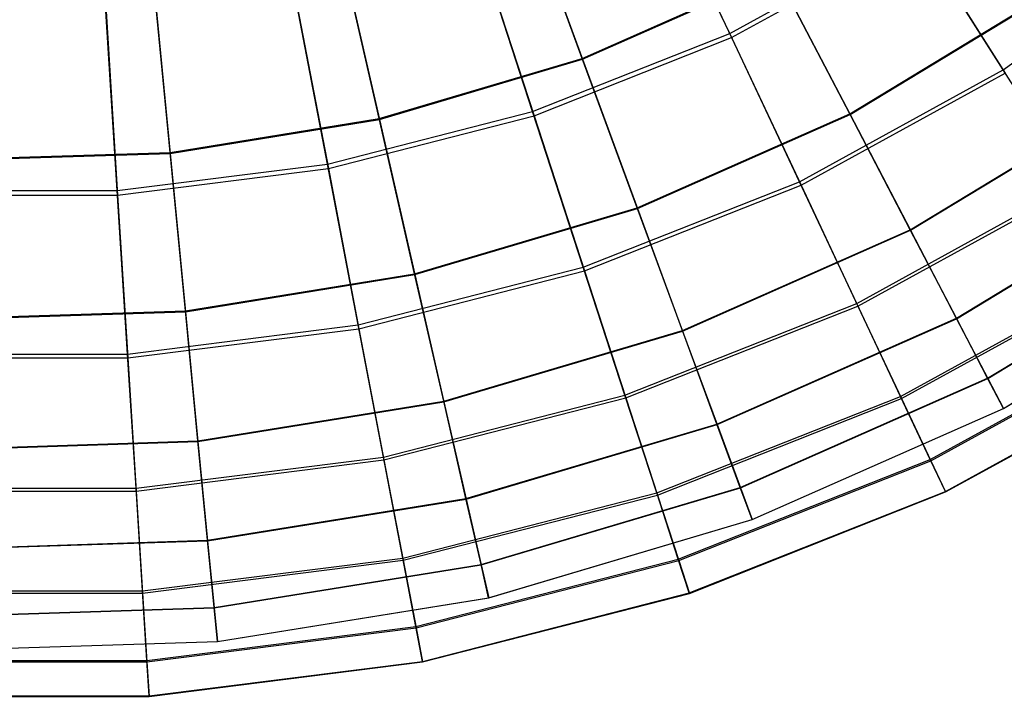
# Model space of a CAD drawing. Extents: x 0.2 to 40.1, y -6.7 to 6.7.
# Tile 78 of 256: x 5.2 to 6.6, y 0.2 to 1.2. Entities that reach past the tile are written whole.
import ezdxf

# ---------------------------------------------------------------- set-up
doc = ezdxf.new("R2010")
doc.units = 0
doc.header["$MEASUREMENT"] = 0
doc.layers.get('0').update_dxf_attribs({"color": 13, "linetype": 'CONTINUOUS'})

# ---------------------------------------------------------------- blocks, each defined once
blk = doc.blocks.new('SNOWBALL_XIV_PM3_STL')
at = {"color": 0}
for p, q in [((6.2424, 1.1943, 16.3802), (6.1225, 1.449, 16.6698)), ((6.2424, 1.1943, 16.3802), (6.1225, 1.449, 16.6698)), ((6.1258, 1.4421, 12.0036), (6.2452, 1.1882, 12.2941)), ((6.1258, 1.4421, 12.0036), (6.2452, 1.1882, 12.2941)), ((6.0246, 1.1576, 16.3422), (5.9299, 1.4148, 16.6281)), ((6.0246, 1.1576, 16.3422), (5.9299, 1.4148, 16.6281)), ((5.9305, 1.4132, 12.0444), (6.0251, 1.1562, 12.3305)), ((5.9305, 1.4132, 12.0444), (6.0251, 1.1562, 12.3305)), ((5.9513, 1.0791, 16.3802), (5.8643, 1.3468, 16.6698)), ((5.9513, 1.0791, 16.3802), (5.8643, 1.3468, 16.6698)), ((5.8667, 1.3395, 12.0036), (5.9534, 1.0727, 12.2941)), ((5.8667, 1.3395, 12.0036), (5.9534, 1.0727, 12.2941)), ((6.2424, 1.1943, 16.3802), (6.5167, 1.3451, 16.3802)), ((6.2424, 1.1943, 16.3802), (6.5167, 1.3451, 16.3802)), ((6.2452, 1.1882, 12.2941), (6.5203, 1.3394, 12.2941)), ((6.2452, 1.1882, 12.2941), (6.5203, 1.3394, 12.2941)), ((6.6464, 1.1406, 16.0569), (6.5167, 1.3451, 16.3802)), ((6.6464, 1.1406, 16.0569), (6.5167, 1.3451, 16.3802)), ((6.5203, 1.3394, 12.2941), (6.6494, 1.1359, 12.6182)), ((6.5203, 1.3394, 12.2941), (6.6494, 1.1359, 12.6182)), ((6.6464, 1.1406, 16.0569), (6.9243, 1.3425, 16.0569)), ((6.6464, 1.1406, 16.0569), (6.9243, 1.3425, 16.0569)), ((5.7245, 1.0686, 16.3422), (5.6636, 1.3357, 16.6281)), ((5.7245, 1.0686, 16.3422), (5.6636, 1.3357, 16.6281)), ((5.6639, 1.334, 12.0444), (5.7249, 1.0671, 12.3305)), ((5.6639, 1.334, 12.0444), (5.7249, 1.0671, 12.3305)), ((5.4156, 1.0186, 16.3422), (5.3893, 1.2914, 16.6281)), ((5.4156, 1.0186, 16.3422), (5.3893, 1.2914, 16.6281)), ((5.3894, 1.2897, 12.0444), (5.4157, 1.0171, 12.3305)), ((5.3894, 1.2897, 12.0444), (5.4157, 1.0171, 12.3305)), ((6.0246, 1.1576, 16.3422), (6.3107, 1.2843, 16.3422)), ((6.0246, 1.1576, 16.3422), (6.3107, 1.2843, 16.3422)), ((6.0251, 1.1562, 12.3305), (6.3114, 1.283, 12.3305)), ((6.0251, 1.1562, 12.3305), (6.3114, 1.283, 12.3305)), ((6.4197, 1.0755, 16.0238), (6.3107, 1.2843, 16.3422)), ((6.4197, 1.0755, 16.0238), (6.3107, 1.2843, 16.3422)), ((6.3114, 1.283, 12.3305), (6.4202, 1.0744, 12.6491)), ((6.3114, 1.283, 12.3305), (6.4202, 1.0744, 12.6491)), ((5.6481, 1.0012, 16.3802), (5.5954, 1.2777, 16.6698)), ((5.6481, 1.0012, 16.3802), (5.5954, 1.2777, 16.6698)), ((5.5968, 1.2702, 12.0036), (5.6494, 0.9946, 12.2941)), ((5.5968, 1.2702, 12.0036), (5.6494, 0.9946, 12.2941)), ((6.4197, 1.0755, 16.0238), (6.7131, 1.2534, 16.0238)), ((6.4197, 1.0755, 16.0238), (6.7131, 1.2534, 16.0238)), ((6.4202, 1.0744, 12.6491), (6.7138, 1.2524, 12.6491)), ((6.4202, 1.0744, 12.6491), (6.7138, 1.2524, 12.6491)), ((5.3376, 0.962, 16.3802), (5.3199, 1.2429, 16.6698)), ((5.3376, 0.962, 16.3802), (5.3199, 1.2429, 16.6698)), ((5.3204, 1.2353, 12.0036), (5.338, 0.9553, 12.2941)), ((5.3204, 1.2353, 12.0036), (5.338, 0.9553, 12.2941)), ((5.9513, 1.0791, 16.3802), (6.2424, 1.1943, 16.3802)), ((5.9513, 1.0791, 16.3802), (6.2424, 1.1943, 16.3802)), ((6.3455, 0.9752, 16.0569), (6.2424, 1.1943, 16.3802)), ((6.3455, 0.9752, 16.0569), (6.2424, 1.1943, 16.3802)), ((5.9534, 1.0727, 12.2941), (6.2452, 1.1882, 12.2941)), ((5.9534, 1.0727, 12.2941), (6.2452, 1.1882, 12.2941)), ((6.2452, 1.1882, 12.2941), (6.3479, 0.9701, 12.6182)), ((6.2452, 1.1882, 12.2941), (6.3479, 0.9701, 12.6182)), ((5.7245, 1.0686, 16.3422), (6.0246, 1.1576, 16.3422)), ((5.7245, 1.0686, 16.3422), (6.0246, 1.1576, 16.3422)), ((5.7249, 1.0671, 12.3305), (6.0251, 1.1562, 12.3305)), ((5.7249, 1.0671, 12.3305), (6.0251, 1.1562, 12.3305)), ((6.1059, 0.9366, 16.0238), (6.0246, 1.1576, 16.3422)), ((6.1059, 0.9366, 16.0238), (6.0246, 1.1576, 16.3422)), ((6.0251, 1.1562, 12.3305), (6.1063, 0.9354, 12.6491)), ((6.0251, 1.1562, 12.3305), (6.1063, 0.9354, 12.6491)), ((6.3455, 0.9752, 16.0569), (6.6464, 1.1406, 16.0569)), ((6.3455, 0.9752, 16.0569), (6.6464, 1.1406, 16.0569)), ((6.3479, 0.9701, 12.6182), (6.6494, 1.1359, 12.6182)), ((6.3479, 0.9701, 12.6182), (6.6494, 1.1359, 12.6182)), ((6.7529, 0.9728, 15.7054), (6.6464, 1.1406, 16.0569)), ((6.7529, 0.9728, 15.7054), (6.6464, 1.1406, 16.0569)), ((6.509, 0.9042, 15.6781), (6.8236, 1.095, 15.6781)), ((6.509, 0.9042, 15.6781), (6.8236, 1.095, 15.6781)), ((6.5095, 0.9034, 12.9949), (6.8242, 1.0941, 12.9949)), ((6.5095, 0.9034, 12.9949), (6.8242, 1.0941, 12.9949)), ((5.6481, 1.0012, 16.3802), (5.9513, 1.0791, 16.3802)), ((5.6481, 1.0012, 16.3802), (5.9513, 1.0791, 16.3802)), ((6.0261, 0.8488, 16.0569), (5.9513, 1.0791, 16.3802)), ((6.0261, 0.8488, 16.0569), (5.9513, 1.0791, 16.3802)), ((5.4156, 1.0186, 16.3422), (5.7245, 1.0686, 16.3422)), ((5.4156, 1.0186, 16.3422), (5.7245, 1.0686, 16.3422)), ((5.4157, 1.0171, 12.3305), (5.7249, 1.0671, 12.3305)), ((5.4157, 1.0171, 12.3305), (5.7249, 1.0671, 12.3305)), ((5.6494, 0.9946, 12.2941), (5.9534, 1.0727, 12.2941)), ((5.6494, 0.9946, 12.2941), (5.9534, 1.0727, 12.2941)), ((5.7769, 0.839, 16.0238), (5.7245, 1.0686, 16.3422)), ((5.7769, 0.839, 16.0238), (5.7245, 1.0686, 16.3422)), ((5.7249, 1.0671, 12.3305), (5.7772, 0.8378, 12.6491)), ((5.7249, 1.0671, 12.3305), (5.7772, 0.8378, 12.6491)), ((5.9534, 1.0727, 12.2941), (6.0279, 0.8434, 12.6182)), ((5.9534, 1.0727, 12.2941), (6.0279, 0.8434, 12.6182)), ((6.1059, 0.9366, 16.0238), (6.4197, 1.0755, 16.0238)), ((6.1059, 0.9366, 16.0238), (6.4197, 1.0755, 16.0238)), ((6.1063, 0.9354, 12.6491), (6.4202, 1.0744, 12.6491)), ((6.1063, 0.9354, 12.6491), (6.4202, 1.0744, 12.6491)), ((6.509, 0.9042, 15.6781), (6.4197, 1.0755, 16.0238)), ((6.509, 0.9042, 15.6781), (6.4197, 1.0755, 16.0238)), ((6.4202, 1.0744, 12.6491), (6.5095, 0.9034, 12.9949)), ((6.4202, 1.0744, 12.6491), (6.5095, 0.9034, 12.9949)), ((5.1028, 1.0086, 16.3422), (5.4156, 1.0186, 16.3422)), ((5.1028, 1.0086, 16.3422), (5.4156, 1.0186, 16.3422)), ((5.4382, 0.7842, 16.0238), (5.4156, 1.0186, 16.3422)), ((5.4382, 0.7842, 16.0238), (5.4156, 1.0186, 16.3422)), ((5.1027, 1.0071, 12.3305), (5.4157, 1.0171, 12.3305)), ((5.1027, 1.0071, 12.3305), (5.4157, 1.0171, 12.3305)), ((5.4157, 1.0171, 12.3305), (5.4383, 0.783, 12.6491)), ((5.4157, 1.0171, 12.3305), (5.4383, 0.783, 12.6491)), ((5.3376, 0.962, 16.3802), (5.6481, 1.0012, 16.3802)), ((5.3376, 0.962, 16.3802), (5.6481, 1.0012, 16.3802)), ((5.338, 0.9553, 12.2941), (5.6494, 0.9946, 12.2941)), ((5.338, 0.9553, 12.2941), (5.6494, 0.9946, 12.2941)), ((5.6935, 0.7634, 16.0569), (5.6481, 1.0012, 16.3802)), ((5.6935, 0.7634, 16.0569), (5.6481, 1.0012, 16.3802)), ((5.6494, 0.9946, 12.2941), (5.6946, 0.7578, 12.6182)), ((5.6494, 0.9946, 12.2941), (5.6946, 0.7578, 12.6182)), ((6.0261, 0.8488, 16.0569), (6.3455, 0.9752, 16.0569)), ((6.0261, 0.8488, 16.0569), (6.3455, 0.9752, 16.0569)), ((6.4301, 0.7953, 15.7054), (6.3455, 0.9752, 16.0569)), ((6.4301, 0.7953, 15.7054), (6.3455, 0.9752, 16.0569)), ((5.0245, 0.962, 16.3802), (5.3376, 0.962, 16.3802)), ((5.0245, 0.962, 16.3802), (5.3376, 0.962, 16.3802)), ((5.3528, 0.7203, 16.0569), (5.3376, 0.962, 16.3802)), ((5.3528, 0.7203, 16.0569), (5.3376, 0.962, 16.3802)), ((6.0279, 0.8434, 12.6182), (6.3479, 0.9701, 12.6182)), ((6.0279, 0.8434, 12.6182), (6.3479, 0.9701, 12.6182)), ((6.3479, 0.9701, 12.6182), (6.432, 0.7913, 12.9704)), ((6.3479, 0.9701, 12.6182), (6.432, 0.7913, 12.9704)), ((6.4301, 0.7953, 15.7054), (6.7529, 0.9728, 15.7054)), ((6.4301, 0.7953, 15.7054), (6.7529, 0.9728, 15.7054)), ((6.432, 0.7913, 12.9704), (6.7553, 0.969, 12.9704)), ((6.432, 0.7913, 12.9704), (6.7553, 0.969, 12.9704)), ((6.5773, 0.7733, 15.3107), (6.9081, 0.9738, 15.3107)), ((6.5773, 0.7733, 15.3107), (6.9081, 0.9738, 15.3107)), ((6.5777, 0.7726, 13.3625), (6.9085, 0.9732, 13.3625)), ((6.5777, 0.7726, 13.3625), (6.9085, 0.9732, 13.3625)), ((5.0241, 0.9553, 12.2941), (5.338, 0.9553, 12.2941)), ((5.0241, 0.9553, 12.2941), (5.338, 0.9553, 12.2941)), ((5.338, 0.9553, 12.2941), (5.3531, 0.7147, 12.6182)), ((5.338, 0.9553, 12.2941), (5.3531, 0.7147, 12.6182)), ((5.7769, 0.839, 16.0238), (6.1059, 0.9366, 16.0238)), ((5.7769, 0.839, 16.0238), (6.1059, 0.9366, 16.0238)), ((5.7772, 0.8378, 12.6491), (6.1063, 0.9354, 12.6491)), ((5.7772, 0.8378, 12.6491), (6.1063, 0.9354, 12.6491)), ((6.1726, 0.7553, 15.6781), (6.1059, 0.9366, 16.0238)), ((6.1726, 0.7553, 15.6781), (6.1059, 0.9366, 16.0238)), ((6.1063, 0.9354, 12.6491), (6.1729, 0.7544, 12.9949)), ((6.1063, 0.9354, 12.6491), (6.1729, 0.7544, 12.9949)), ((6.1726, 0.7553, 15.6781), (6.509, 0.9042, 15.6781)), ((6.1726, 0.7553, 15.6781), (6.509, 0.9042, 15.6781)), ((6.1729, 0.7544, 12.9949), (6.5095, 0.9034, 12.9949)), ((6.1729, 0.7544, 12.9949), (6.5095, 0.9034, 12.9949)), ((6.5773, 0.7733, 15.3107), (6.509, 0.9042, 15.6781)), ((6.5773, 0.7733, 15.3107), (6.509, 0.9042, 15.6781)), ((6.5095, 0.9034, 12.9949), (6.5777, 0.7726, 13.3625)), ((6.5095, 0.9034, 12.9949), (6.5777, 0.7726, 13.3625)), ((6.6235, 0.6847, 14.9274), (6.9653, 0.8919, 14.9274)), ((6.6235, 0.6847, 14.9274), (6.9653, 0.8919, 14.9274)), ((6.6237, 0.6843, 13.7458), (6.9655, 0.8915, 13.7458)), ((6.6237, 0.6843, 13.7458), (6.9655, 0.8915, 13.7458)), ((5.6935, 0.7634, 16.0569), (6.0261, 0.8488, 16.0569)), ((5.6935, 0.7634, 16.0569), (6.0261, 0.8488, 16.0569)), ((6.0876, 0.6597, 15.7054), (6.0261, 0.8488, 16.0569)), ((6.0876, 0.6597, 15.7054), (6.0261, 0.8488, 16.0569)), ((6.4949, 0.6576, 15.3313), (6.8345, 0.8443, 15.3313)), ((6.4949, 0.6576, 15.3313), (6.8345, 0.8443, 15.3313)), ((6.6469, 0.64, 14.5346), (6.9941, 0.8505, 14.5346)), ((6.6469, 0.64, 14.5346), (6.9941, 0.8505, 14.5346)), ((6.6469, 0.6399, 14.1386), (6.9942, 0.8504, 14.1386)), ((6.6469, 0.6399, 14.1386), (6.9942, 0.8504, 14.1386)), ((5.4382, 0.7842, 16.0238), (5.7769, 0.839, 16.0238)), ((5.4382, 0.7842, 16.0238), (5.7769, 0.839, 16.0238)), ((5.4383, 0.783, 12.6491), (5.7772, 0.8378, 12.6491)), ((5.4383, 0.783, 12.6491), (5.7772, 0.8378, 12.6491)), ((5.6946, 0.7578, 12.6182), (6.0279, 0.8434, 12.6182)), ((5.6946, 0.7578, 12.6182), (6.0279, 0.8434, 12.6182)), ((5.8199, 0.6506, 15.6781), (5.7769, 0.839, 16.0238)), ((5.8199, 0.6506, 15.6781), (5.7769, 0.839, 16.0238)), ((5.7772, 0.8378, 12.6491), (5.8201, 0.6497, 12.9949)), ((5.7772, 0.8378, 12.6491), (5.8201, 0.6497, 12.9949)), ((6.0279, 0.8434, 12.6182), (6.089, 0.6554, 12.9704)), ((6.0279, 0.8434, 12.6182), (6.089, 0.6554, 12.9704)), ((6.4963, 0.6547, 13.345), (6.8362, 0.8415, 13.345)), ((6.4963, 0.6547, 13.345), (6.8362, 0.8415, 13.345)), ((6.0876, 0.6597, 15.7054), (6.4301, 0.7953, 15.7054)), ((6.0876, 0.6597, 15.7054), (6.4301, 0.7953, 15.7054)), ((6.089, 0.6554, 12.9704), (6.432, 0.7913, 12.9704)), ((6.089, 0.6554, 12.9704), (6.432, 0.7913, 12.9704)), ((6.4949, 0.6576, 15.3313), (6.4301, 0.7953, 15.7054)), ((6.4949, 0.6576, 15.3313), (6.4301, 0.7953, 15.7054)), ((6.432, 0.7913, 12.9704), (6.4963, 0.6547, 13.345)), ((6.432, 0.7913, 12.9704), (6.4963, 0.6547, 13.345)), ((5.0952, 0.7732, 16.0238), (5.4382, 0.7842, 16.0238)), ((5.0952, 0.7732, 16.0238), (5.4382, 0.7842, 16.0238)), ((5.0952, 0.772, 12.6491), (5.4383, 0.783, 12.6491)), ((5.0952, 0.772, 12.6491), (5.4383, 0.783, 12.6491)), ((5.4567, 0.5919, 15.6781), (5.4382, 0.7842, 16.0238)), ((5.4567, 0.5919, 15.6781), (5.4382, 0.7842, 16.0238)), ((5.4383, 0.783, 12.6491), (5.4568, 0.5909, 12.9949)), ((5.4383, 0.783, 12.6491), (5.4568, 0.5909, 12.9949)), ((6.2236, 0.6167, 15.3107), (6.5773, 0.7733, 15.3107)), ((6.2236, 0.6167, 15.3107), (6.5773, 0.7733, 15.3107)), ((6.2239, 0.616, 13.3625), (6.5777, 0.7726, 13.3625)), ((6.2239, 0.616, 13.3625), (6.5777, 0.7726, 13.3625)), ((6.6235, 0.6847, 14.9274), (6.5773, 0.7733, 15.3107)), ((6.6235, 0.6847, 14.9274), (6.5773, 0.7733, 15.3107)), ((6.5777, 0.7726, 13.3625), (6.6237, 0.6843, 13.7458)), ((6.5777, 0.7726, 13.3625), (6.6237, 0.6843, 13.7458)), ((5.3528, 0.7203, 16.0569), (5.6935, 0.7634, 16.0569)), ((5.3528, 0.7203, 16.0569), (5.6935, 0.7634, 16.0569)), ((5.3531, 0.7147, 12.6182), (5.6946, 0.7578, 12.6182)), ((5.3531, 0.7147, 12.6182), (5.6946, 0.7578, 12.6182)), ((5.7307, 0.5681, 15.7054), (5.6935, 0.7634, 16.0569)), ((5.7307, 0.5681, 15.7054), (5.6935, 0.7634, 16.0569)), ((5.6946, 0.7578, 12.6182), (5.7316, 0.5637, 12.9704)), ((5.6946, 0.7578, 12.6182), (5.7316, 0.5637, 12.9704)), ((6.5388, 0.5643, 14.9408), (6.8897, 0.7572, 14.9408)), ((6.5388, 0.5643, 14.9408), (6.8897, 0.7572, 14.9408)), ((5.8199, 0.6506, 15.6781), (6.1726, 0.7553, 15.6781)), ((5.8199, 0.6506, 15.6781), (6.1726, 0.7553, 15.6781)), ((5.8201, 0.6497, 12.9949), (6.1729, 0.7544, 12.9949)), ((5.8201, 0.6497, 12.9949), (6.1729, 0.7544, 12.9949)), ((6.2236, 0.6167, 15.3107), (6.1726, 0.7553, 15.6781)), ((6.2236, 0.6167, 15.3107), (6.1726, 0.7553, 15.6781)), ((6.1729, 0.7544, 12.9949), (6.2239, 0.616, 13.3625)), ((6.1729, 0.7544, 12.9949), (6.2239, 0.616, 13.3625)), ((6.5397, 0.5625, 13.7358), (6.8908, 0.7556, 13.7358)), ((6.5397, 0.5625, 13.7358), (6.8908, 0.7556, 13.7358)), ((5.009, 0.7147, 12.6182), (5.3531, 0.7147, 12.6182)), ((5.009, 0.7147, 12.6182), (5.3531, 0.7147, 12.6182)), ((5.0093, 0.7203, 16.0569), (5.3528, 0.7203, 16.0569)), ((5.0093, 0.7203, 16.0569), (5.3528, 0.7203, 16.0569)), ((5.3653, 0.5219, 15.7054), (5.3528, 0.7203, 16.0569)), ((5.3653, 0.5219, 15.7054), (5.3528, 0.7203, 16.0569)), ((5.3531, 0.7147, 12.6182), (5.3655, 0.5174, 12.9704)), ((5.3531, 0.7147, 12.6182), (5.3655, 0.5174, 12.9704)), ((6.5611, 0.517, 14.5403), (6.9178, 0.7131, 14.5403)), ((6.5611, 0.517, 14.5403), (6.9178, 0.7131, 14.5403)), ((6.5614, 0.5164, 14.1364), (6.9181, 0.7125, 14.1364)), ((6.5614, 0.5164, 14.1364), (6.9181, 0.7125, 14.1364)), ((6.2581, 0.523, 14.9274), (6.6235, 0.6847, 14.9274)), ((6.2581, 0.523, 14.9274), (6.6235, 0.6847, 14.9274)), ((6.2583, 0.5226, 13.7458), (6.6237, 0.6843, 13.7458)), ((6.2583, 0.5226, 13.7458), (6.6237, 0.6843, 13.7458)), ((6.6469, 0.64, 14.5346), (6.6235, 0.6847, 14.9274)), ((6.6469, 0.64, 14.5346), (6.6235, 0.6847, 14.9274)), ((6.6237, 0.6843, 13.7458), (6.6469, 0.6399, 14.1386)), ((6.6237, 0.6843, 13.7458), (6.6469, 0.6399, 14.1386)), ((5.7307, 0.5681, 15.7054), (6.0876, 0.6597, 15.7054)), ((5.7307, 0.5681, 15.7054), (6.0876, 0.6597, 15.7054)), ((5.7316, 0.5637, 12.9704), (6.089, 0.6554, 12.9704)), ((5.7316, 0.5637, 12.9704), (6.089, 0.6554, 12.9704)), ((6.1346, 0.5149, 15.3313), (6.0876, 0.6597, 15.7054)), ((6.1346, 0.5149, 15.3313), (6.0876, 0.6597, 15.7054)), ((6.089, 0.6554, 12.9704), (6.1356, 0.5118, 13.345)), ((6.089, 0.6554, 12.9704), (6.1356, 0.5118, 13.345)), ((6.1346, 0.5149, 15.3313), (6.4949, 0.6576, 15.3313)), ((6.1346, 0.5149, 15.3313), (6.4949, 0.6576, 15.3313)), ((6.5388, 0.5643, 14.9408), (6.4949, 0.6576, 15.3313)), ((6.5388, 0.5643, 14.9408), (6.4949, 0.6576, 15.3313)), ((5.4567, 0.5919, 15.6781), (5.8199, 0.6506, 15.6781)), ((5.4567, 0.5919, 15.6781), (5.8199, 0.6506, 15.6781)), ((5.4568, 0.5909, 12.9949), (5.8201, 0.6497, 12.9949)), ((5.4568, 0.5909, 12.9949), (5.8201, 0.6497, 12.9949)), ((5.8528, 0.5066, 15.3107), (5.8199, 0.6506, 15.6781)), ((5.8528, 0.5066, 15.3107), (5.8199, 0.6506, 15.6781)), ((5.8201, 0.6497, 12.9949), (5.8529, 0.5059, 13.3625)), ((5.8201, 0.6497, 12.9949), (5.8529, 0.5059, 13.3625)), ((6.1356, 0.5118, 13.345), (6.4963, 0.6547, 13.345)), ((6.1356, 0.5118, 13.345), (6.4963, 0.6547, 13.345)), ((6.4963, 0.6547, 13.345), (6.5397, 0.5625, 13.7358)), ((6.4963, 0.6547, 13.345), (6.5397, 0.5625, 13.7358)), ((6.2755, 0.4756, 14.5346), (6.6469, 0.64, 14.5346)), ((6.2755, 0.4756, 14.5346), (6.6469, 0.64, 14.5346)), ((6.2756, 0.4755, 14.1386), (6.6469, 0.6399, 14.1386)), ((6.2756, 0.4755, 14.1386), (6.6469, 0.6399, 14.1386)), ((6.6469, 0.6399, 14.1386), (6.6469, 0.64, 14.5346)), ((6.6469, 0.6399, 14.1386), (6.6469, 0.64, 14.5346)), ((5.8528, 0.5066, 15.3107), (6.2236, 0.6167, 15.3107)), ((5.8528, 0.5066, 15.3107), (6.2236, 0.6167, 15.3107)), ((5.8529, 0.5059, 13.3625), (6.2239, 0.616, 13.3625)), ((5.8529, 0.5059, 13.3625), (6.2239, 0.616, 13.3625)), ((6.2581, 0.523, 14.9274), (6.2236, 0.6167, 15.3107)), ((6.2581, 0.523, 14.9274), (6.2236, 0.6167, 15.3107)), ((6.2239, 0.616, 13.3625), (6.2583, 0.5226, 13.7458)), ((6.2239, 0.616, 13.3625), (6.2583, 0.5226, 13.7458)), ((5.089, 0.5801, 15.6781), (5.4567, 0.5919, 15.6781)), ((5.089, 0.5801, 15.6781), (5.4567, 0.5919, 15.6781)), ((5.089, 0.5791, 12.9949), (5.4568, 0.5909, 12.9949)), ((5.089, 0.5791, 12.9949), (5.4568, 0.5909, 12.9949)), ((5.4709, 0.4449, 15.3107), (5.4567, 0.5919, 15.6781)), ((5.4709, 0.4449, 15.3107), (5.4567, 0.5919, 15.6781)), ((5.4568, 0.5909, 12.9949), (5.471, 0.4442, 13.3625)), ((5.4568, 0.5909, 12.9949), (5.471, 0.4442, 13.3625)), ((5.3653, 0.5219, 15.7054), (5.7307, 0.5681, 15.7054)), ((5.3653, 0.5219, 15.7054), (5.7307, 0.5681, 15.7054)), ((5.7593, 0.4186, 15.3313), (5.7307, 0.5681, 15.7054)), ((5.7593, 0.4186, 15.3313), (5.7307, 0.5681, 15.7054)), ((5.3655, 0.5174, 12.9704), (5.7316, 0.5637, 12.9704)), ((5.3655, 0.5174, 12.9704), (5.7316, 0.5637, 12.9704)), ((5.7316, 0.5637, 12.9704), (5.7599, 0.4154, 13.345)), ((5.7316, 0.5637, 12.9704), (5.7599, 0.4154, 13.345)), ((6.1665, 0.4169, 14.9408), (6.5388, 0.5643, 14.9408)), ((6.1665, 0.4169, 14.9408), (6.5388, 0.5643, 14.9408)), ((6.1671, 0.415, 13.7358), (6.5397, 0.5625, 13.7358)), ((6.1671, 0.415, 13.7358), (6.5397, 0.5625, 13.7358)), ((6.5611, 0.517, 14.5403), (6.5388, 0.5643, 14.9408)), ((6.5611, 0.517, 14.5403), (6.5388, 0.5643, 14.9408)), ((6.5397, 0.5625, 13.7358), (6.5614, 0.5164, 14.1364)), ((6.5397, 0.5625, 13.7358), (6.5614, 0.5164, 14.1364)), ((4.9966, 0.5174, 12.9704), (5.3655, 0.5174, 12.9704)), ((4.9966, 0.5174, 12.9704), (5.3655, 0.5174, 12.9704)), ((4.9968, 0.5219, 15.7054), (5.3653, 0.5219, 15.7054)), ((4.9968, 0.5219, 15.7054), (5.3653, 0.5219, 15.7054)), ((5.3748, 0.37, 15.3313), (5.3653, 0.5219, 15.7054)), ((5.3748, 0.37, 15.3313), (5.3653, 0.5219, 15.7054)), ((5.3655, 0.5174, 12.9704), (5.375, 0.3668, 13.345)), ((5.3655, 0.5174, 12.9704), (5.375, 0.3668, 13.345)), ((5.7593, 0.4186, 15.3313), (6.1346, 0.5149, 15.3313)), ((5.7593, 0.4186, 15.3313), (6.1346, 0.5149, 15.3313)), ((5.7599, 0.4154, 13.345), (6.1356, 0.5118, 13.345)), ((5.7599, 0.4154, 13.345), (6.1356, 0.5118, 13.345)), ((5.875, 0.4093, 14.9274), (6.2581, 0.523, 14.9274)), ((5.875, 0.4093, 14.9274), (6.2581, 0.523, 14.9274)), ((5.8751, 0.4088, 13.7458), (6.2583, 0.5226, 13.7458)), ((5.8751, 0.4088, 13.7458), (6.2583, 0.5226, 13.7458)), ((6.1665, 0.4169, 14.9408), (6.1346, 0.5149, 15.3313)), ((6.1665, 0.4169, 14.9408), (6.1346, 0.5149, 15.3313)), ((6.1356, 0.5118, 13.345), (6.1671, 0.415, 13.7358)), ((6.1356, 0.5118, 13.345), (6.1671, 0.415, 13.7358)), ((6.1826, 0.3671, 14.5403), (6.5611, 0.517, 14.5403)), ((6.1826, 0.3671, 14.5403), (6.5611, 0.517, 14.5403)), ((6.1828, 0.3665, 14.1364), (6.5614, 0.5164, 14.1364)), ((6.1828, 0.3665, 14.1364), (6.5614, 0.5164, 14.1364)), ((6.2755, 0.4756, 14.5346), (6.2581, 0.523, 14.9274)), ((6.2755, 0.4756, 14.5346), (6.2581, 0.523, 14.9274)), ((6.2583, 0.5226, 13.7458), (6.2756, 0.4755, 14.1386)), ((6.2583, 0.5226, 13.7458), (6.2756, 0.4755, 14.1386)), ((6.5614, 0.5164, 14.1364), (6.5611, 0.517, 14.5403)), ((6.5614, 0.5164, 14.1364), (6.5611, 0.517, 14.5403)), ((5.4709, 0.4449, 15.3107), (5.8528, 0.5066, 15.3107)), ((5.4709, 0.4449, 15.3107), (5.8528, 0.5066, 15.3107)), ((5.471, 0.4442, 13.3625), (5.8529, 0.5059, 13.3625)), ((5.471, 0.4442, 13.3625), (5.8529, 0.5059, 13.3625)), ((5.875, 0.4093, 14.9274), (5.8528, 0.5066, 15.3107)), ((5.875, 0.4093, 14.9274), (5.8528, 0.5066, 15.3107)), ((5.8529, 0.5059, 13.3625), (5.8751, 0.4088, 13.7458)), ((5.8529, 0.5059, 13.3625), (5.8751, 0.4088, 13.7458)), ((5.8862, 0.3601, 14.5346), (6.2755, 0.4756, 14.5346)), ((5.8862, 0.3601, 14.5346), (6.2755, 0.4756, 14.5346)), ((5.8863, 0.36, 14.1386), (6.2756, 0.4755, 14.1386)), ((5.8863, 0.36, 14.1386), (6.2756, 0.4755, 14.1386)), ((6.2756, 0.4755, 14.1386), (6.2755, 0.4756, 14.5346)), ((6.2756, 0.4755, 14.1386), (6.2755, 0.4756, 14.5346)), ((5.0843, 0.4325, 15.3107), (5.4709, 0.4449, 15.3107)), ((5.0843, 0.4325, 15.3107), (5.4709, 0.4449, 15.3107)), ((5.0843, 0.4318, 13.3625), (5.471, 0.4442, 13.3625)), ((5.0843, 0.4318, 13.3625), (5.471, 0.4442, 13.3625)), ((5.4805, 0.3455, 14.9274), (5.4709, 0.4449, 15.3107)), ((5.4805, 0.3455, 14.9274), (5.4709, 0.4449, 15.3107)), ((5.471, 0.4442, 13.3625), (5.4806, 0.345, 13.7458)), ((5.471, 0.4442, 13.3625), (5.4806, 0.345, 13.7458)), ((5.3748, 0.37, 15.3313), (5.7593, 0.4186, 15.3313)), ((5.3748, 0.37, 15.3313), (5.7593, 0.4186, 15.3313)), ((5.375, 0.3668, 13.345), (5.7599, 0.4154, 13.345)), ((5.375, 0.3668, 13.345), (5.7599, 0.4154, 13.345)), ((5.4805, 0.3455, 14.9274), (5.875, 0.4093, 14.9274)), ((5.4805, 0.3455, 14.9274), (5.875, 0.4093, 14.9274)), ((5.4806, 0.345, 13.7458), (5.8751, 0.4088, 13.7458)), ((5.4806, 0.345, 13.7458), (5.8751, 0.4088, 13.7458)), ((5.7786, 0.3173, 14.9408), (5.7593, 0.4186, 15.3313)), ((5.7786, 0.3173, 14.9408), (5.7593, 0.4186, 15.3313)), ((5.7599, 0.4154, 13.345), (5.779, 0.3154, 13.7358)), ((5.7599, 0.4154, 13.345), (5.779, 0.3154, 13.7358)), ((5.7786, 0.3173, 14.9408), (6.1665, 0.4169, 14.9408)), ((5.7786, 0.3173, 14.9408), (6.1665, 0.4169, 14.9408)), ((5.779, 0.3154, 13.7358), (6.1671, 0.415, 13.7358)), ((5.779, 0.3154, 13.7358), (6.1671, 0.415, 13.7358)), ((5.8862, 0.3601, 14.5346), (5.875, 0.4093, 14.9274)), ((5.8862, 0.3601, 14.5346), (5.875, 0.4093, 14.9274)), ((5.8751, 0.4088, 13.7458), (5.8863, 0.36, 14.1386)), ((5.8751, 0.4088, 13.7458), (5.8863, 0.36, 14.1386)), ((6.1826, 0.3671, 14.5403), (6.1665, 0.4169, 14.9408)), ((6.1826, 0.3671, 14.5403), (6.1665, 0.4169, 14.9408)), ((6.1671, 0.415, 13.7358), (6.1828, 0.3665, 14.1364)), ((6.1671, 0.415, 13.7358), (6.1828, 0.3665, 14.1364)), ((4.9871, 0.3668, 13.345), (5.375, 0.3668, 13.345)), ((4.9871, 0.3668, 13.345), (5.375, 0.3668, 13.345)), ((4.9873, 0.37, 15.3313), (5.3748, 0.37, 15.3313)), ((4.9873, 0.37, 15.3313), (5.3748, 0.37, 15.3313)), ((5.3813, 0.2671, 14.9408), (5.3748, 0.37, 15.3313)), ((5.3813, 0.2671, 14.9408), (5.3748, 0.37, 15.3313)), ((5.375, 0.3668, 13.345), (5.3814, 0.2651, 13.7358)), ((5.375, 0.3668, 13.345), (5.3814, 0.2651, 13.7358)), ((5.7884, 0.2659, 14.5403), (6.1826, 0.3671, 14.5403)), ((5.7884, 0.2659, 14.5403), (6.1826, 0.3671, 14.5403)), ((5.7885, 0.2653, 14.1364), (6.1828, 0.3665, 14.1364)), ((5.7885, 0.2653, 14.1364), (6.1828, 0.3665, 14.1364)), ((6.1828, 0.3665, 14.1364), (6.1826, 0.3671, 14.5403)), ((6.1828, 0.3665, 14.1364), (6.1826, 0.3671, 14.5403)), ((5.4854, 0.2953, 14.5346), (5.8862, 0.3601, 14.5346)), ((5.4854, 0.2953, 14.5346), (5.8862, 0.3601, 14.5346)), ((5.4854, 0.2952, 14.1386), (5.8863, 0.36, 14.1386)), ((5.4854, 0.2952, 14.1386), (5.8863, 0.36, 14.1386)), ((5.8863, 0.36, 14.1386), (5.8862, 0.3601, 14.5346)), ((5.8863, 0.36, 14.1386), (5.8862, 0.3601, 14.5346)), ((5.0811, 0.3327, 14.9274), (5.4805, 0.3455, 14.9274)), ((5.0811, 0.3327, 14.9274), (5.4805, 0.3455, 14.9274)), ((5.0811, 0.3322, 13.7458), (5.4806, 0.345, 13.7458)), ((5.0811, 0.3322, 13.7458), (5.4806, 0.345, 13.7458)), ((5.4854, 0.2953, 14.5346), (5.4805, 0.3455, 14.9274)), ((5.4854, 0.2953, 14.5346), (5.4805, 0.3455, 14.9274)), ((5.4806, 0.345, 13.7458), (5.4854, 0.2952, 14.1386)), ((5.4806, 0.345, 13.7458), (5.4854, 0.2952, 14.1386)), ((5.3813, 0.2671, 14.9408), (5.7786, 0.3173, 14.9408)), ((5.3813, 0.2671, 14.9408), (5.7786, 0.3173, 14.9408)), ((5.3814, 0.2651, 13.7358), (5.779, 0.3154, 13.7358)), ((5.3814, 0.2651, 13.7358), (5.779, 0.3154, 13.7358)), ((5.7884, 0.2659, 14.5403), (5.7786, 0.3173, 14.9408)), ((5.7884, 0.2659, 14.5403), (5.7786, 0.3173, 14.9408)), ((5.779, 0.3154, 13.7358), (5.7885, 0.2653, 14.1364)), ((5.779, 0.3154, 13.7358), (5.7885, 0.2653, 14.1364)), ((5.0795, 0.2823, 14.5346), (5.4854, 0.2953, 14.5346)), ((5.0795, 0.2823, 14.5346), (5.4854, 0.2953, 14.5346)), ((5.0795, 0.2821, 14.1386), (5.4854, 0.2952, 14.1386)), ((5.0795, 0.2821, 14.1386), (5.4854, 0.2952, 14.1386)), ((5.4854, 0.2952, 14.1386), (5.4854, 0.2953, 14.5346)), ((5.4854, 0.2952, 14.1386), (5.4854, 0.2953, 14.5346)), ((4.9807, 0.2651, 13.7358), (5.3814, 0.2651, 13.7358)), ((4.9807, 0.2651, 13.7358), (5.3814, 0.2651, 13.7358)), ((4.9808, 0.2671, 14.9408), (5.3813, 0.2671, 14.9408)), ((4.9808, 0.2671, 14.9408), (5.3813, 0.2671, 14.9408)), ((5.3846, 0.2149, 14.5403), (5.3813, 0.2671, 14.9408)), ((5.3846, 0.2149, 14.5403), (5.3813, 0.2671, 14.9408)), ((5.3814, 0.2651, 13.7358), (5.3846, 0.2142, 14.1364)), ((5.3814, 0.2651, 13.7358), (5.3846, 0.2142, 14.1364)), ((5.3846, 0.2149, 14.5403), (5.7884, 0.2659, 14.5403)), ((5.3846, 0.2149, 14.5403), (5.7884, 0.2659, 14.5403)), ((5.3846, 0.2142, 14.1364), (5.7885, 0.2653, 14.1364)), ((5.3846, 0.2142, 14.1364), (5.7885, 0.2653, 14.1364)), ((5.7885, 0.2653, 14.1364), (5.7884, 0.2659, 14.5403)), ((5.7885, 0.2653, 14.1364), (5.7884, 0.2659, 14.5403)), ((4.9775, 0.2149, 14.5403), (5.3846, 0.2149, 14.5403)), ((4.9775, 0.2149, 14.5403), (5.3846, 0.2149, 14.5403)), ((4.9775, 0.2142, 14.1364), (5.3846, 0.2142, 14.1364)), ((4.9775, 0.2142, 14.1364), (5.3846, 0.2142, 14.1364)), ((5.3846, 0.2142, 14.1364), (5.3846, 0.2149, 14.5403)), ((5.3846, 0.2142, 14.1364), (5.3846, 0.2149, 14.5403))]:
    blk.add_line(p, q, dxfattribs=at)
blk = doc.blocks.new('GRUPUJ_1')
at = {"color": 0}
blk.add_blockref('SNOWBALL_XIV_PM3_STL', (-0.2062, 6.6596, -0.5119), dxfattribs=at)

msp = doc.modelspace()

# ---------------------------------------------------------------- block references
at = {"color": 0}
msp.add_blockref('GRUPUJ_1', (0.2062, -6.6596, 0.5119), dxfattribs=at)

doc.saveas('drawing.dxf')
